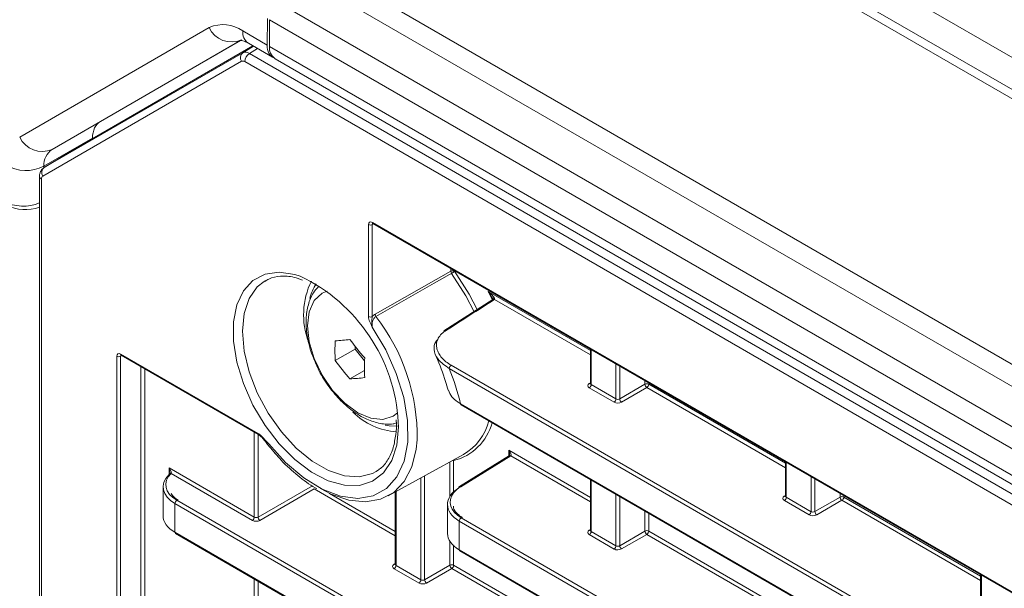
# Model space of a CAD drawing. Header units: millimetres. Extents: x 0 to 1118, y 0 to 864.
# Tile 54 of 256: x 89 to 107, y 198 to 209. Entities that reach past the tile are written whole.
import ezdxf

# ---------------------------------------------------------------- set-up
doc = ezdxf.new("R2010")
doc.units = ezdxf.units.MM

msp = doc.modelspace()

# ---------------------------------------------------------------- linework, layer by layer
at = {"color": 9, "linetype": 'Continuous', "lineweight": 0}
for p, q in [((99.337, 212.6988), (243.4583, 129.4993)), ((242.674, 129.1868), (98.3005, 212.5318)), ((238.401, 126.72), (94.0275, 210.0651)), ((238.151, 126.4561), (93.7775, 209.8012)), ((237.8278, 125.8963), (93.4543, 209.2414)), ((237.7242, 125.5478), (93.3507, 208.8929)), ((88.7103, 206.7147), (92.2294, 208.7469)), ((92.8544, 208.6851), (93.3084, 208.423)), ((92.833, 208.518), (89.3139, 206.4858)), ((92.8527, 208.2792), (93.0536, 208.4009)), ((93.1281, 208.358), (92.9777, 208.2668)), ((237.7242, 125.0535), (93.3507, 208.3986)), ((89.1656, 206.15), (92.8527, 208.2792)), ((92.9777, 208.2668), (238.4477, 124.2888)), ((92.8284, 208.1208), (89.1413, 205.9916)), ((238.3609, 124.1366), (92.8909, 208.1146)), ((89.3139, 206.4858), (90.2089, 207.0025)), ((90.0603, 206.6942), (89.1593, 206.1741)), ((89.1593, 206.1741), (89.1579, 206.1432)), ((89.1154, 205.9344), (89.1154, 158.0845)), ((95.1898, 203.3826), (95.1898, 205.0907)), ((95.282, 205.1022), (95.2599, 205.0903)), ((95.2599, 205.0903), (95.2599, 203.3823)), ((95.2605, 205.1315), (235.9912, 123.8894)), ((95.3129, 203.4288), (96.718, 204.2266)), ((96.718, 204.2266), (96.718, 204.2732)), ((96.7881, 204.2327), (96.7881, 204.2262)), ((97.4129, 203.8476), (99.3105, 202.7521)), ((99.3105, 202.6711), (97.5284, 203.6999)), ((90.5141, 159.7567), (90.5141, 202.6474)), ((90.6062, 202.6589), (90.5842, 202.647)), ((90.5842, 202.647), (90.5842, 159.7563)), ((90.5848, 202.6882), (93.1364, 201.2152)), ((99.3252, 202.7681), (99.3252, 202.1206)), ((96.725, 202.4802), (174.6867, 157.4739)), ((99.786, 201.8546), (99.786, 202.5021)), ((99.8561, 202.4616), (99.8561, 201.8556)), ((90.9631, 159.9751), (90.9631, 202.4529)), ((91.0332, 202.4124), (91.0332, 159.9747)), ((174.7235, 157.3717), (96.6902, 202.4193)), ((99.2892, 202.1421), (99.3105, 202.1552)), ((99.3252, 202.1206), (99.786, 201.8546)), ((99.8561, 201.8556), (100.325, 202.1263)), ((100.325, 202.1263), (100.325, 202.1909)), ((100.3951, 202.1505), (100.3951, 202.126)), ((100.3951, 202.126), (102.9344, 200.66)), ((99.7513, 201.7937), (99.2904, 202.0597)), ((100.3603, 202.0651), (99.8914, 201.7944)), ((102.9344, 200.5791), (100.3603, 202.0651)), ((96.9003, 201.7659), (174.2721, 157.1001)), ((93.0685, 199.6614), (93.0685, 201.2375)), ((93.1386, 201.197), (93.1386, 199.6624)), ((97.7966, 200.902), (99.3105, 200.028)), ((97.7966, 200.796), (97.7966, 200.902)), ((96.7011, 200.047), (96.7011, 200.6844)), ((96.7712, 200.7091), (96.7712, 200.132)), ((97.8325, 200.8003), (96.9023, 200.2251)), ((99.3105, 199.9471), (97.8325, 200.8003)), ((102.9491, 200.6761), (102.9491, 200.0286)), ((91.4843, 200.5759), (93.0685, 199.6614)), ((91.4843, 200.43), (91.4843, 200.5759)), ((93.0337, 199.6005), (91.522, 200.4732)), ((96.1621, 198.4985), (96.1621, 200.3884)), ((96.2322, 200.4269), (96.2322, 198.4995)), ((99.3252, 200.3491), (99.3252, 199.3965)), ((103.4099, 199.7625), (103.4099, 200.41)), ((103.48, 200.3696), (103.48, 199.7636)), ((93.1386, 199.6624), (94.1471, 200.2446)), ((94.1824, 200.1834), (93.1739, 199.6012)), ((95.6866, 199.315), (94.1824, 200.1834)), ((94.4623, 200.1027), (95.6866, 199.396)), ((95.7012, 200.1354), (95.7012, 198.7645)), ((99.786, 199.1305), (99.786, 200.0831)), ((103.9489, 200.0343), (103.9489, 200.0989)), ((181.4366, 148.0481), (91.5943, 199.913)), ((91.5943, 199.913), (91.5943, 199.3808)), ((91.6291, 199.9738), (181.4713, 148.109)), ((99.8561, 200.0426), (99.8561, 199.1315)), ((102.9131, 200.05), (102.9344, 200.0632)), ((103.3752, 199.7016), (102.9143, 199.9677)), ((102.9491, 200.0286), (103.4099, 199.7625)), ((103.48, 199.7636), (103.9489, 200.0343)), ((103.9843, 199.973), (103.5154, 199.7023)), ((106.5584, 198.487), (103.9843, 199.973)), ((104.019, 200.0584), (104.019, 200.0339)), ((104.019, 200.0339), (106.5584, 198.568)), ((100.325, 199.4022), (100.325, 199.7719)), ((100.3951, 199.7315), (100.3951, 199.4019)), ((174.2722, 154.9081), (96.8761, 199.588)), ((96.8761, 199.588), (96.8761, 199.0558)), ((96.9108, 199.6488), (174.2017, 155.0297)), ((91.5943, 199.3808), (181.8711, 147.2651)), ((99.2892, 199.418), (99.3105, 199.4312)), ((99.3252, 199.3965), (99.786, 199.1305)), ((99.8561, 199.1315), (100.325, 199.4022)), ((100.3951, 199.4019), (102.9344, 197.9359)), ((96.7011, 198.7702), (96.7011, 199.2138)), ((99.7513, 199.0696), (99.2904, 199.3357)), ((100.3603, 199.341), (99.8914, 199.0703)), ((102.9344, 197.855), (100.3603, 199.341)), ((96.7712, 199.1315), (96.7712, 198.7699)), ((96.8761, 199.0558), (174.7236, 154.1154)), ((95.6653, 198.786), (95.6866, 198.7991)), ((96.1273, 198.4376), (95.6665, 198.7036)), ((95.7012, 198.7645), (96.1621, 198.4985)), ((96.2322, 198.4995), (96.7011, 198.7702)), ((96.7364, 198.709), (96.2675, 198.4383)), ((99.3105, 197.223), (96.7364, 198.709)), ((96.7712, 198.7699), (99.3105, 197.3039)), ((93.0685, 196.9373), (93.0685, 198.5129)), ((93.1386, 198.4724), (93.1386, 196.9383)), ((106.573, 198.584), (106.573, 197.9365))]:
    msp.add_line(p, q, dxfattribs=at)
at = {"color": 7, "linetype": 'Continuous', "lineweight": 15}
for p, q in [((242.924, 129.2115), (98.5504, 212.5566)), ((93.3084, 208.423), (93.3159, 208.913)), ((93.3507, 208.3986), (93.3507, 208.8929)), ((92.8182, 208.5093), (90.2089, 207.0025)), ((89.8619, 206.5721), (93.0412, 208.4081)), ((92.958, 208.4561), (93.4076, 208.1966)), ((93.4543, 208.1696), (237.8278, 124.8246)), ((90.0603, 206.6942), (90.0601, 206.6866)), ((89.8619, 206.5721), (89.1656, 206.15)), ((89.0788, 205.9854), (89.0788, 158.1356)), ((95.2709, 205.1086), (236.0016, 123.8665)), ((93.2838, 204.055), (93.2532, 204.0371)), ((97.5008, 203.7022), (96.5881, 203.1169)), ((94.9417, 202.8292), (94.9417, 202.7813)), ((90.5951, 202.6653), (93.1467, 201.1923)), ((94.571, 202.5673), (94.9417, 202.7813)), ((94.9417, 202.7813), (95.1168, 202.5635)), ((99.3105, 202.7766), (99.3105, 202.1414)), ((94.845, 202.2265), (95.1148, 202.3822)), ((99.3104, 202.1417), (99.3091, 202.1353)), ((96.9107, 201.743), (174.2177, 157.1146)), ((95.7033, 201.4647), (95.7079, 201.3882)), ((95.555, 200.0551), (96.9529, 200.8227)), ((97.8068, 200.8023), (96.8766, 200.2272)), ((102.9344, 200.6845), (102.9344, 200.0494)), ((95.3313, 200.5082), (95.3914, 200.5491)), ((99.3105, 200.3576), (99.3105, 199.4174)), ((91.3747, 200.222), (91.3747, 199.684)), ((95.6866, 200.1273), (95.6866, 198.7853)), ((96.6564, 199.897), (96.6564, 199.359)), ((102.9343, 200.0496), (102.933, 200.0433)), ((91.6047, 199.3579), (181.8815, 147.2422)), ((99.3104, 199.4176), (99.3091, 199.4113)), ((96.8864, 199.0329), (174.6973, 154.1136)), ((95.6865, 198.7856), (95.6852, 198.7792)), ((106.5584, 198.5925), (106.5584, 197.9573))]:
    msp.add_line(p, q, dxfattribs=at)
at = {"color": 9, "linetype": 'Continuous', "lineweight": 0, "flags": 128}
for points in [[(95.7427, 201.4232), (95.7445, 201.3372), (95.7131, 200.9982), (95.62, 200.7094), (95.4691, 200.4826), (95.2666, 200.3271), (95.0208, 200.2493), (94.7417, 200.2523), (94.4407, 200.3361), (94.1303, 200.4971), (93.823, 200.7289), (93.5315, 201.0219), (93.2676, 201.3641), (93.0423, 201.7415), (92.8647, 202.1386), (92.7421, 202.5393), (92.6795, 202.9271), (92.6795, 203.2861), (92.7421, 203.6016), (92.8647, 203.8607), (93.0423, 204.0528), (93.2676, 204.1701), (93.5315, 204.2077), (93.823, 204.164), (93.92, 204.1332)], [(96.733, 204.1846), (96.6964, 204.1638), (96.4087, 204.0004), (95.328, 203.3866)], [(93.2532, 204.0371), (93.1234, 203.9335), (92.9721, 203.7181), (92.8785, 203.4396), (92.8469, 203.1102), (92.8785, 202.7443), (92.9721, 202.3578), (93.1234, 201.9677), (93.326, 201.591), (93.5709, 201.2441), (93.8475, 200.9423), (94.1436, 200.6987), (94.4463, 200.5239), (94.7424, 200.4257), (95.019, 200.4082), (95.2639, 200.4723), (95.3313, 200.5082)], [(94.4232, 203.8567), (94.3301, 203.8164), (94.182, 203.679), (94.0889, 203.4732), (94.0571, 203.213), (94.0889, 202.9161), (94.182, 202.6028), (94.3301, 202.2945), (94.5231, 202.012), (94.7478, 201.7748), (94.989, 201.5988), (95.2302, 201.4963), (95.455, 201.474), (95.648, 201.5336), (95.7294, 201.594)], [(93.3374, 201.0189), (93.6502, 200.672), (93.9854, 200.3876), (94.3295, 200.1771), (94.6688, 200.0491), (94.9896, 200.0085), (95.2788, 200.0572), (95.525, 200.193), (95.7182, 200.4106), (95.8506, 200.7013), (95.9169, 201.0532), (95.9144, 201.4522), (95.8432, 201.8823), (95.7062, 202.3262), (95.5089, 202.766), (95.2593, 203.1839)], [(96.7712, 200.7091), (96.7637, 200.7126), (96.7566, 200.7149)], [(96.7651, 200.7196), (96.7666, 200.7174), (96.7712, 200.7091)]]:
    msp.add_lwpolyline(points, dxfattribs=at)
at = {"color": 7, "linetype": 'Continuous', "lineweight": 15, "flags": 128}
for points in [[(97.1499, 203.4707), (96.9983, 203.7668), (96.733, 204.1846)], [(96.7881, 204.2262), (97.0586, 203.8003), (97.2069, 203.5117)], [(97.4952, 203.6862), (97.4751, 203.7267), (97.4129, 203.8476)], [(95.4976, 201.3695), (95.5753, 201.355), (95.7272, 201.3494)], [(96.0957, 201.0982), (96.0775, 200.9203), (95.9945, 200.5925), (95.8527, 200.323), (95.657, 200.1209), (95.4142, 199.9934), (95.1326, 199.9449), (94.822, 199.977), (94.4932, 200.0885), (94.2947, 200.1905)], [(97.8068, 200.8023), (97.8073, 200.8026), (97.8077, 200.8028)], [(91.4919, 200.4718), (91.4909, 200.4666), (91.4912, 200.4604)]]:
    msp.add_lwpolyline(points, dxfattribs=at)
at = {"color": 9, "linetype": 'Continuous', "lineweight": 0}
for centre, radius, start, end in [((92.4883, 208.174), 0.6287, 54.38183, 114.31395), ((92.648, 208.9405), 0.4612, 204.8163, 293.64307), ((93.0923, 208.6548), 0.2398, 172.74417, 235.94365), ((92.9232, 208.1873), 0.1158, 127.47298, 215.04148), ((93.0832, 208.1057), 0.1926, 123.22971, 177.34769), ((89.1289, 206.9083), 0.4612, 204.8163, 293.64307), ((89.521, 206.1889), 0.362, 124.89333, 182.3489), ((88.8252, 206.8296), 0.7357, 239.57679, 297.00451), ((89.2361, 206.0581), 0.1158, 127.47298, 215.04148), ((89.1403, 205.9909), 0.0618, 185.22675, 246.22798), ((95.2252, 205.1591), 0.077, 242.65648, 296.76622), ((95.2843, 205.1285), 0.024, 172.814, 235.87382), ((96.7527, 204.1578), 0.077, 62.65648, 116.76622), ((96.7953, 204.2304), 0.0774, 182.88006, 216.29477), ((96.5875, 204.4351), 0.2896, 300.14807, 313.84706), ((95.2252, 203.4511), 0.077, 242.65648, 296.76622), ((95.3903, 203.4327), 0.0775, 182.90055, 216.5123), ((92.4044, 201.1329), 3.6915, 359.46187, 37.62729), ((90.5495, 202.7158), 0.077, 242.65648, 296.76622), ((90.6093, 202.6855), 0.0247, 173.76303, 234.92479), ((96.7672, 202.4158), 0.077, 123.22971, 177.34769), ((90.9552, 200.215), 6.144, 14.62106, 21.02527), ((99.3046, 202.1653), 0.0279, 236.5278, 281.56335), ((99.2482, 202.1242), 0.077, 303.22971, 357.34769), ((100.3597, 202.0575), 0.077, 62.65648, 116.76622), ((100.4041, 202.1312), 0.0793, 183.52223, 236.47777), ((100.3181, 202.1295), 0.077, 303.22971, 357.34769), ((99.709, 201.8581), 0.077, 303.22971, 357.34769), ((99.9352, 201.8605), 0.0793, 183.52223, 236.47777), ((93.1608, 201.2125), 0.0246, 173.66883, 235.96833), ((97.8178, 200.7789), 0.026, 55.43174, 112.86232), ((91.5129, 200.4559), 0.0275, 62.40782, 131.96368), ((96.8877, 200.2047), 0.0251, 54.4735, 116.34159), ((91.6713, 199.9094), 0.077, 123.22971, 177.34769), ((102.9285, 200.0733), 0.0279, 236.5278, 281.56335), ((102.8721, 200.0321), 0.077, 303.22971, 357.34769), ((103.9836, 199.9655), 0.077, 62.65648, 116.76622), ((104.028, 200.0391), 0.0793, 183.52223, 236.47777), ((103.942, 200.0375), 0.077, 303.22971, 357.34769), ((103.333, 199.7661), 0.077, 303.22971, 357.34769), ((103.5591, 199.7684), 0.0793, 183.52223, 236.47777), ((92.9915, 199.6649), 0.077, 303.22971, 357.34769), ((93.2177, 199.6673), 0.0793, 183.52223, 236.47777), ((96.953, 199.5844), 0.077, 123.22971, 177.34769), ((99.3046, 199.4413), 0.0279, 236.5278, 281.56335), ((99.2482, 199.4001), 0.077, 303.22971, 357.34769), ((100.3597, 199.3334), 0.077, 62.65648, 116.76622), ((100.4041, 199.4071), 0.0793, 183.52223, 236.47777), ((100.3181, 199.4054), 0.077, 303.22971, 357.34769), ((99.709, 199.1341), 0.077, 303.22971, 357.34769), ((99.9352, 199.1364), 0.0793, 183.52223, 236.47777), ((95.6807, 198.8092), 0.0279, 236.5278, 281.56335), ((95.6243, 198.7681), 0.077, 303.22971, 357.34769), ((96.7358, 198.7014), 0.077, 62.65648, 116.76622), ((96.7802, 198.7751), 0.0793, 183.52223, 236.47777), ((96.6942, 198.7734), 0.077, 303.22971, 357.34769), ((96.0851, 198.502), 0.077, 303.22971, 357.34769), ((96.3113, 198.5044), 0.0793, 183.52223, 236.47777)]:
    msp.add_arc(centre, radius, start, end, dxfattribs=at)
at = {"color": 7, "linetype": 'Continuous', "lineweight": 15}
for centre, radius, start, end in [((93.5957, 208.3715), 0.2465, 173.70115, 234.98667), ((88.8195, 206.1529), 0.7851, 242.9853, 289.28577), ((92.5452, 201.2405), 3.2028, 3.27047, 64.57989), ((95.4296, 203.4127), 1.446, 154.19029, 200.13245), ((94.8741, 203.5382), 0.7956, 145.28216, 167.09505), ((96.6005, 203.0936), 0.0258, 55.75308, 117.87141), ((98.2241, 202.75), 3.6576, 177.13719, 182.86281), ((94.3286, 207.1878), 4.262, 273.26007, 276.95897), ((98.5579, 205.6613), 4.5932, 216.06587, 221.52327), ((98.2839, 205.2714), 4.5932, 216.06587, 221.52327), ((98.7721, 202.4337), 3.6576, 177.13719, 182.86281), ((94.6026, 206.4816), 4.262, 273.26007, 276.95897), ((96.9249, 201.7632), 0.0247, 173.76303, 234.92479), ((95.7967, 202.5246), 1.2825, 225.47351, 266.17013), ((96.5212, 201.6789), 1.0015, 284.45295, 344.47078), ((96.4321, 201.7079), 1.0271, 300.46644, 345.22105), ((91.5086, 200.443), 0.033, 66.1691, 129.40171), ((96.8915, 200.2074), 0.0247, 127.03295, 186.40148), ((91.6182, 199.3778), 0.024, 172.814, 235.87382), ((96.9006, 199.0531), 0.0247, 173.76303, 234.92479)]:
    msp.add_arc(centre, radius, start, end, dxfattribs=at)
for centre, major_axis, ratio, start_param, end_param in [((93.662, 208.6271), (0.2564, 0.4293), 0.56722, 2.3645419, 3.2442591), ((90.5904, 206.3567), (-0.3846, 0.6439), 0.56722, 6.2748379, 7.0078762), ((88.7747, 205.7225), (0.5003, -0.0006), 0.5772866, 3.928362, 5.3663185), ((92.1247, 200.2291), (0.75, 0.0108), 0.5866149, 2.5978873, 3.9185775), ((92.124, 200.2696), (0.7, 0.0108), 0.5872749, 2.5972655, 3.9179556), ((91.4489, 200.5555), (-0.0323, 0.1034), 0.3689594, 4.0095432, 4.7949414), ((97.4064, 199.9041), (0.75, 0.0108), 0.5866149, 2.3652344, 3.9185775), ((97.4058, 199.9446), (0.7, 0.0108), 0.5872749, 2.7005463, 3.9179556), ((92.1247, 199.677), (0.75, -0.0104), 0.5678072, 3.1494753, 3.9348734), ((97.4064, 199.352), (0.75, -0.0104), 0.5678072, 3.1494753, 3.9348734)]:
    msp.add_ellipse(centre, major_axis=major_axis, ratio=ratio, start_param=start_param, end_param=end_param, dxfattribs=at)
at = {"color": 9, "linetype": 'Continuous', "lineweight": 0}
for centre, major_axis, ratio, start_param, end_param in [((92.8909, 208.0125), (-0.0625, 0.1083), 0.5773087, 5.4980576, 6.2833296), ((92.9792, 208.0636), (-0.1273, 0.2152), 0.5743875, 5.491824, 6.277096), ((89.2038, 205.8833), (-0.0625, 0.1083), 0.5773087, 0.0000182, 0.7852902), ((95.2605, 205.0498), (-0.05, 0.0866), 0.5772057, 5.4980207, 7.0685124), ((95.2959, 205.0702), (-0.0263, 0.0426), 0.576506, 6.23633, 7.0511263), ((90.5848, 202.6065), (-0.05, 0.0866), 0.5772057, 5.4980207, 7.0685124), ((90.6201, 202.6269), (-0.0263, 0.0426), 0.576506, 6.2363764, 7.0511263), ((99.3611, 202.102), (0.1, 0.0015), 0.5872749, 2.3646126, 3.9179556), ((99.3605, 202.1424), (0.05, 0.0016), 0.5970671, 3.1228866, 3.9082847), ((99.822, 201.8359), (0.1, 0.0015), 0.5872749, 3.9179556, 5.4712987), ((99.8214, 201.8764), (0.05, 0.0016), 0.5970671, 3.9082847, 5.4616278), ((97.7612, 200.8816), (-0.0734, 0.0797), 0.3689627, 3.0764474, 4.6297905), ((97.7612, 200.8816), (-0.0323, 0.1034), 0.3689594, 3.9877837, 4.7949414), ((91.4489, 200.5555), (-0.0734, 0.0797), 0.3689627, 3.2795274, 4.6297905), ((97.4058, 199.9446), (0.7, 0.0108), 0.5872749, 2.3646126, 2.7005463), ((102.9851, 200.0099), (0.1, 0.0015), 0.5872749, 2.3646126, 3.9179556), ((102.9844, 200.0504), (0.05, 0.0016), 0.5970671, 3.1228866, 3.9082847), ((103.4453, 199.7844), (0.05, 0.0016), 0.5970671, 3.9082847, 5.4616278), ((93.1045, 199.6427), (0.1, 0.0015), 0.5872749, 3.9179556, 5.4712987), ((93.1038, 199.6832), (0.05, 0.0016), 0.5970671, 3.9082847, 5.4616278), ((103.4459, 199.7439), (0.1, 0.0015), 0.5872749, 3.9179556, 5.4712987), ((99.3611, 199.3779), (0.1, 0.0015), 0.5872749, 2.3646126, 3.9179556), ((99.3605, 199.4184), (0.05, 0.0016), 0.5970671, 3.1228866, 3.9082847), ((99.822, 199.1119), (0.1, 0.0015), 0.5872749, 3.9179556, 5.4712987), ((99.8214, 199.1523), (0.05, 0.0016), 0.5970671, 3.9082847, 5.4616278), ((95.7372, 198.7459), (0.1, 0.0015), 0.5872749, 2.3646126, 3.9179556), ((95.7366, 198.7863), (0.05, 0.0016), 0.5970671, 3.1228866, 3.9082847), ((96.1981, 198.4798), (0.1, 0.0015), 0.5872749, 3.9179556, 5.4712987), ((96.1974, 198.5203), (0.05, 0.0016), 0.5970671, 3.9082847, 5.4616278)]:
    msp.add_ellipse(centre, major_axis=major_axis, ratio=ratio, start_param=start_param, end_param=end_param, dxfattribs=at)
at = {"color": 7, "linetype": 'Continuous', "lineweight": 15}
for points, knots in [([(92.8176, 208.5102), (92.8162, 208.5101), (92.8118, 208.5096), (92.8641, 208.5048), (92.9296, 208.4709), (92.958, 208.4561)], [0, 0, 0, 0, 0.2304329, 0.6667571, 1, 1, 1, 1]), ([(89.1671, 206.1509), (89.1519, 206.14), (89.1199, 206.117), (89.0896, 206.0634), (89.0794, 206.0174), (89.0789, 205.9908), (89.0788, 205.9854)], [0, 0, 0, 0, 0.28276367, 0.59592422, 0.91775078, 1, 1, 1, 1]), ([(95.2641, 205.1115), (95.2645, 205.1115), (95.2651, 205.1115), (95.2692, 205.1095), (95.2709, 205.1086)], [0, 0, 0, 0, 0.596015, 1, 1, 1, 1]), ([(93.261, 204.0313), (93.2854, 204.049), (93.3688, 204.1092), (93.5511, 204.1393), (93.7653, 204.1336), (93.9111, 204.0793), (93.9629, 204.06)], [0, 0, 0, 0, 0.1413412, 0.482282, 0.816005, 1, 1, 1, 1]), ([(94.2667, 203.9457), (94.2306, 203.9065), (94.1417, 203.8099), (94.0627, 203.6013), (94.0216, 203.338), (94.0413, 203.0394), (94.1128, 202.7306), (94.2027, 202.5313), (94.2455, 202.4366)], [0, 0, 0, 0, 0.1134716, 0.2795271, 0.4550746, 0.6401424, 0.8288431, 1, 1, 1, 1]), ([(97.4868, 203.7207), (97.4762, 203.7426), (97.4552, 203.7862), (97.4273, 203.8271), (97.4131, 203.8473), (97.4129, 203.8476)], [0, 0, 0, 0, 0.4997903, 0.992984, 1, 1, 1, 1]), ([(97.4776, 203.74), (97.4797, 203.7366), (97.4879, 203.7239), (97.4927, 203.7072), (97.4935, 203.699), (97.4936, 203.6975)], [0, 0, 0, 0, 0.2276292, 0.8644068, 1, 1, 1, 1]), ([(97.4997, 203.6908), (97.4928, 203.6965), (97.4912, 203.7046), (97.4999, 203.7202), (97.51, 203.7277), (97.5227, 203.7324)], [0, 0, 0, 0, 0.5, 0.5, 1, 1, 1, 1]), ([(97.4997, 203.6908), (97.4981, 203.6963), (97.4965, 203.7019), (97.4937, 203.7072), (97.4937, 203.7074)], [0, 0, 0, 0, 0.9718925, 1, 1, 1, 1]), ([(97.496, 203.695), (97.4976, 203.6973), (97.501, 203.7019), (97.5089, 203.7047), (97.5182, 203.7045), (97.525, 203.7014), (97.5284, 203.6999)], [0, 0, 0, 0, 0.2477924, 0.4985283, 0.7492641, 1, 1, 1, 1]), ([(96.615, 203.115), (96.5806, 203.0929), (96.5513, 203.0682), (96.5046, 203.016), (96.4867, 202.9882), (96.4618, 202.9308), (96.4549, 202.9018), (96.4507, 202.8433), (96.4535, 202.8136), (96.4676, 202.7559), (96.4788, 202.7277), (96.5091, 202.6725), (96.5284, 202.6452), (96.5961, 202.5677), (96.6539, 202.5212), (96.725, 202.4802)], [0, 0, 0, 0, 0.125, 0.125, 0.25, 0.25, 0.375, 0.375, 0.5, 0.5, 0.625, 0.625, 0.75, 0.75, 1, 1, 1, 1]), ([(96.6902, 202.4193), (96.6109, 202.4736), (96.4607, 202.5763), (96.3972, 202.757), (96.4109, 202.8883), (96.4645, 202.9464), (96.4779, 202.9609)], [0, 0, 0, 0, 0.3579213, 0.6771782, 0.9190148, 1, 1, 1, 1]), ([(90.5883, 202.6682), (90.5887, 202.6682), (90.5894, 202.6682), (90.5935, 202.6661), (90.5951, 202.6653)], [0, 0, 0, 0, 0.596015, 1, 1, 1, 1]), ([(96.4341, 202.6679), (96.438, 202.6592), (96.5109, 202.4972), (96.592, 202.2767), (96.6506, 202.0701), (96.6661, 202.0156)], [0, 0, 0, 0, 0.04021495, 0.74688489, 1, 1, 1, 1]), ([(94.2455, 202.4366), (94.2493, 202.427), (94.296, 202.3129), (94.4309, 202.108), (94.6431, 201.8423), (94.8899, 201.6252), (95.1476, 201.4709), (95.4016, 201.3942), (95.5912, 201.3739), (95.6861, 201.4024), (95.7067, 201.4086)], [0, 0, 0, 0, 0.0146471, 0.1758351, 0.3376199, 0.5008521, 0.6667155, 0.8179947, 0.9606652, 1, 1, 1, 1]), ([(96.6743, 202.0183), (96.6905, 201.9752), (96.7199, 201.897), (96.8165, 201.8156), (96.8804, 201.7777), (96.9003, 201.7659)], [0, 0, 0, 0, 0.4575592, 0.830644, 1, 1, 1, 1]), ([(95.7079, 201.3882), (95.7083, 201.3322), (95.7087, 201.2638), (95.6969, 201.2059), (95.6947, 201.1955)], [0, 0, 0, 0, 0.8193158, 1, 1, 1, 1]), ([(93.147, 201.1919), (93.1478, 201.1915), (93.1536, 201.1888), (93.1732, 201.1737), (93.2053, 201.1445), (93.2308, 201.1171), (93.2455, 201.1013)], [0, 0, 0, 0, 0.0295409, 0.2206406, 0.551035, 1, 1, 1, 1]), ([(95.6947, 201.1955), (95.6823, 201.1112), (95.6558, 200.9315), (95.5532, 200.7235), (95.4603, 200.5923), (95.3913, 200.5538), (95.3815, 200.5483)], [0, 0, 0, 0, 0.2886409, 0.6151823, 0.9454012, 1, 1, 1, 1]), ([(93.2359, 201.1148), (93.2523, 201.0913), (93.2871, 201.0414), (93.3264, 200.9977), (93.3471, 200.9746)], [0, 0, 0, 0, 0.4725338, 1, 1, 1, 1]), ([(93.3471, 200.9746), (93.4201, 200.8858), (93.5863, 200.6836), (93.8748, 200.4285), (94.0997, 200.254), (94.2196, 200.1955), (94.2311, 200.1899)], [0, 0, 0, 0, 0.2707586, 0.6165987, 0.9633459, 1, 1, 1, 1]), ([(97.8108, 200.8229), (97.8108, 200.8193), (97.8107, 200.8121), (97.8083, 200.8047), (97.8065, 200.8021), (97.8067, 200.8023), (97.8067, 200.8023)], [0, 0, 0, 0, 0.3095997, 0.6096579, 0.8917139, 1, 1, 1, 1]), ([(91.4945, 200.4764), (91.4932, 200.4748), (91.4904, 200.4713), (91.4885, 200.4696), (91.4875, 200.4686)], [0, 0, 0, 0, 0.4743018, 1, 1, 1, 1]), ([(91.6547, 199.9767), (91.629, 199.9926), (91.5705, 200.0289), (91.5414, 200.0727), (91.525, 200.0972)], [0, 0, 0, 0, 0.4381837, 1, 1, 1, 1]), ([(96.9364, 199.6517), (96.9118, 199.6677), (96.8396, 199.7145), (96.7744, 199.789), (96.7697, 199.8439), (96.7681, 199.8617)], [0, 0, 0, 0, 0.25935201, 0.75948163, 1, 1, 1, 1])]:
    msp.add_open_spline(points, degree=3, knots=knots, dxfattribs=at)
at = {"color": 9, "linetype": 'Continuous', "lineweight": 0}
for points, knots in [([(97.5227, 203.7324), (97.5098, 203.7536), (97.4919, 203.7733), (97.4543, 203.8115), (97.4342, 203.8297), (97.4129, 203.8476)], [0, 0, 0, 0, 0.5, 0.5, 1, 1, 1, 1]), ([(97.5227, 203.7324), (97.5241, 203.7299), (97.5274, 203.7243), (97.5304, 203.7171), (97.532, 203.7111), (97.5324, 203.7068), (97.5316, 203.7029), (97.5294, 203.7009), (97.5284, 203.6999)], [0, 0, 0, 0, 0.228036, 0.5083805, 0.6447872, 0.7582116, 0.8861591, 1, 1, 1, 1]), ([(95.1898, 203.3826), (95.1898, 203.3521), (95.2008, 203.3172), (95.2276, 203.2503), (95.2437, 203.2171), (95.2593, 203.1839)], [0, 0, 0, 0, 0.5, 0.5, 1, 1, 1, 1]), ([(95.2599, 203.3823), (95.2558, 203.3666), (95.2534, 203.3496), (95.2498, 203.3158), (95.2489, 203.2988), (95.2487, 203.2483), (95.2524, 203.215), (95.2593, 203.1839)], [0, 0, 0, 0, 0.25, 0.25, 0.5, 0.5, 1, 1, 1, 1]), ([(95.328, 203.3866), (95.3136, 203.3785), (95.3005, 203.3647), (95.2797, 203.3321), (95.272, 203.3134), (95.256, 203.2565), (95.2546, 203.2185), (95.2593, 203.1839)], [0, 0, 0, 0, 0.25, 0.25, 0.5, 0.5, 1, 1, 1, 1]), ([(93.1364, 201.2152), (93.1544, 201.2048), (93.1717, 201.1902), (93.2058, 201.1584), (93.2224, 201.1413), (93.2719, 201.0893), (93.3046, 201.0535), (93.3374, 201.0189)], [0, 0, 0, 0, 0.25, 0.25, 0.5, 0.5, 1, 1, 1, 1]), ([(93.3374, 201.0189), (93.3075, 201.0412), (93.2675, 201.071), (93.243, 201.1064), (93.2367, 201.1154)], [0, 0, 0, 0, 0.74573892, 1, 1, 1, 1]), ([(93.3374, 201.0189), (93.3368, 201.0194), (93.3317, 201.0235), (93.3253, 201.0287), (93.3003, 201.0495), (93.2726, 201.0726), (93.2522, 201.0964), (93.2468, 201.1027)], [0, 0, 0, 0, 0.0175965, 0.1554665, 0.1953881, 0.7895419, 1, 1, 1, 1])]:
    msp.add_open_spline(points, degree=3, knots=knots, dxfattribs=at)
for points in [[(97.5284, 203.6999), (97.224, 203.5049), (96.9196, 203.3099), (96.615, 203.115)], [(95.2599, 203.3823), (95.276, 203.402), (95.2942, 203.4181), (95.3129, 203.4288)], [(91.5257, 200.4803), (91.5244, 200.4777), (91.5231, 200.4753), (91.522, 200.4732)]]:
    msp.add_open_spline(points, degree=3, dxfattribs=at)

doc.saveas('drawing.dxf')
